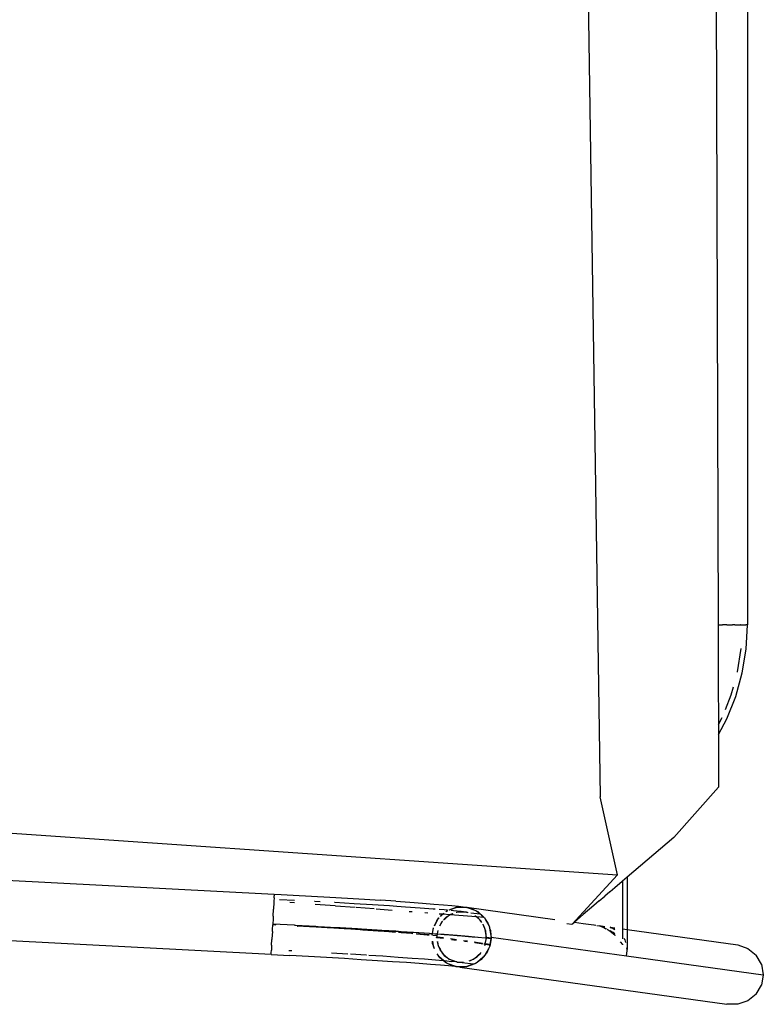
# Model space of a CAD drawing. Header units: millimetres. Extents: x 140304 to 319987, y -10756 to 142544.
# Tile 42 of 203: x 148072 to 148345, y 73738 to 74099. Entities that reach past the tile are written whole.
import ezdxf

# ---------------------------------------------------------------- set-up
doc = ezdxf.new("R2010")
doc.units = ezdxf.units.MM
doc.header["$LTSCALE"] = 10
doc.layers.get('0').update_dxf_attribs({"linetype": 'CONTINUOUS'})
doc.layers.add('furn', color=7, linetype='CONTINUOUS', true_color=0x9c9c9c)

# ---------------------------------------------------------------- blocks, each defined once
blk = doc.blocks.new('cvf')
for p, q in [((176365.4, 63105.67), (176374.06, 62532.98)), ((176428.15, 63040.5), (176428.15, 62596.18)), ((176416.36, 62897.15), (176417.32, 62596.18)), ((176417.48, 62596.18), (176417.32, 62596.18)), ((176417.32, 62596.18), (176417.33, 62593.4)), ((176417.48, 62596.18), (176418.98, 62596.18)), ((176420.59, 62596.18), (176418.98, 62596.18)), ((176420.59, 62596.18), (176422.6, 62596.18)), ((176423.41, 62596.18), (176422.6, 62596.18)), ((176423.41, 62596.18), (176425.57, 62596.18)), ((176425.71, 62596.18), (176425.57, 62596.18)), ((176425.71, 62596.18), (176427.32, 62596.18)), ((176427.32, 62596.18), (176427.48, 62596.18)), ((176428.09, 62596.18), (176427.48, 62596.18)), ((176427.61, 62587.28), (176428.09, 62596.18)), ((176428.15, 62596.18), (176428.09, 62596.18)), ((176417.33, 62593.4), (176417.35, 62588.96)), ((176417.35, 62588.96), (176417.35, 62588.28)), ((176417.35, 62588.28), (176417.37, 62583.23)), ((176424.44, 62578.87), (176425.84, 62587.42)), ((176426.17, 62578.48), (176427.61, 62587.28)), ((176417.37, 62583.23), (176417.38, 62580.19)), ((176417.38, 62580.19), (176417.38, 62577.94)), ((176417.38, 62577.94), (176417.39, 62574.72)), ((176423.79, 62569.9), (176426.17, 62578.48)), ((176424.41, 62578.76), (176424.44, 62578.87)), ((176417.39, 62574.72), (176417.4, 62573.11)), ((176417.4, 62573.11), (176417.4, 62571.73)), ((176417.4, 62571.73), (176417.41, 62568.87)), ((176419.98, 62565.09), (176422.12, 62570.46)), ((176420.5, 62561.62), (176423.79, 62569.9)), ((176422.12, 62570.46), (176422.94, 62573.44)), ((176417.41, 62568.87), (176417.42, 62566.36)), ((176417.42, 62566.36), (176417.42, 62564.92)), ((176417.42, 62564.92), (176417.43, 62562.71)), ((176417.43, 62562.71), (176417.44, 62559.61)), ((176417.44, 62559.61), (176418.79, 62562.17)), ((176417.44, 62559.61), (176417.44, 62558.81)), ((176417.45, 62555.86), (176420.5, 62561.62)), ((176417.44, 62558.81), (176417.45, 62557.42)), ((176417.45, 62557.42), (176417.45, 62555.86)), ((176417.45, 62555.86), (176417.51, 62536.55)), ((175896.67, 62537.82), (176380.42, 62504.32)), ((176417.51, 62536.55), (176401.05, 62518.07)), ((176380.42, 62504.32), (176374.06, 62532.98)), ((176401.05, 62518.07), (176383.99, 62503.52)), ((176153.83, 62502.54), (176254.47, 62497.27)), ((176380.42, 62504.32), (176363.74, 62486.28)), ((176382.1, 62501.91), (176379.41, 62499.62)), ((176382.2, 62501.99), (176382.1, 62501.91)), ((176382.22, 62502.01), (176382.2, 62484.56)), ((176382.22, 62502.01), (176382.2, 62501.99)), ((176383.99, 62503.52), (176382.22, 62502.01)), ((176383.99, 62503.52), (176383.99, 62484.31)), ((176377.62, 62498.09), (176375.76, 62496.5)), ((176377.67, 62498.13), (176377.62, 62498.09)), ((176379.41, 62499.62), (176377.67, 62498.13)), ((176253.3, 62475.11), (175893.86, 62493.94)), ((176254.3, 62494.17), (176254.19, 62491.9)), ((176254.33, 62494.68), (176254.3, 62494.17)), ((176254.39, 62495.88), (176254.33, 62494.68)), ((176254.39, 62495.88), (176254.43, 62496.6)), ((176254.47, 62497.27), (176254.43, 62496.6)), ((176254.47, 62497.27), (176256.96, 62497.13)), ((176256.42, 62495.32), (176261.84, 62495.03)), ((176256.96, 62497.13), (176261.34, 62496.9)), ((176261.91, 62494.11), (176260.22, 62494.24)), ((176261.34, 62496.9), (176268.15, 62496.53)), ((176268.15, 62496.53), (176274.83, 62496.15)), ((176269.37, 62494.61), (176269.24, 62494.62)), ((176271.24, 62494.5), (176269.37, 62494.61)), ((176274.83, 62496.15), (176281.32, 62495.76)), ((176276.66, 62494.19), (176276.5, 62494.2)), ((176283.71, 62493.77), (176276.66, 62494.19)), ((176281.32, 62495.76), (176287.55, 62495.38)), ((176287.55, 62495.38), (176293.48, 62495.01)), ((176299.03, 62494.64), (176293.48, 62495.01)), ((176299.03, 62494.64), (176304.16, 62494.29)), ((176304.16, 62494.29), (176308.83, 62493.95)), ((176308.83, 62493.95), (176312.98, 62493.63)), ((176373.73, 62494.77), (176371.73, 62493.07)), ((176373.73, 62494.77), (176375.76, 62496.5)), ((176254.05, 62489.25), (176254.18, 62491.73)), ((176254.19, 62491.9), (176254.18, 62491.73)), ((176276.82, 62492.95), (176269.46, 62493.52)), ((176284.15, 62492.38), (176276.92, 62492.92)), ((176290.44, 62493.36), (176283.71, 62493.77)), ((176291.12, 62491.83), (176284.54, 62492.35)), ((176296.77, 62492.95), (176290.44, 62493.36)), ((176297.75, 62491.32), (176291.86, 62491.78)), ((176299.46, 62492.77), (176296.77, 62492.95)), ((176302.64, 62492.55), (176299.46, 62492.77)), ((176307.98, 62492.18), (176302.64, 62492.55)), ((176305.05, 62490.75), (176303.97, 62490.83)), ((176312.73, 62491.82), (176307.98, 62492.18)), ((176310.82, 62490.3), (176309.72, 62490.38)), ((176313.51, 62491.76), (176312.73, 62491.82)), ((176312.98, 62493.63), (176316.58, 62493.34)), ((176316.85, 62491.49), (176314.92, 62491.64)), ((176316.14, 62489.88), (176316.76, 62490.32)), ((176316.32, 62489.87), (176316.85, 62490.32)), ((176316.58, 62493.34), (176319.6, 62493.07)), ((176318.05, 62491.38), (176316.85, 62491.49)), ((176317.41, 62490.78), (176317.56, 62490.91)), ((176317.56, 62490.91), (176317.59, 62490.91)), ((176317.59, 62490.91), (176318.01, 62491.21)), ((176317.59, 62490.91), (176317.81, 62491.13)), ((176317.81, 62491.13), (176318.01, 62491.21)), ((176318.01, 62491.21), (176318.14, 62491.3)), ((176318.01, 62491.21), (176318.17, 62491.27)), ((176318.65, 62491.53), (176320.94, 62492.37)), ((176318.77, 62491.49), (176321.19, 62492.39)), ((176320.28, 62491.18), (176319.36, 62491.27)), ((176319.6, 62493.07), (176322, 62492.82)), ((176323, 62490.91), (176320.28, 62491.18)), ((176320.94, 62492.37), (176321.19, 62492.39)), ((176321.19, 62492.39), (176321.36, 62492.45)), ((176321.19, 62492.39), (176321.94, 62492.45)), ((176321.31, 62490.54), (176321.26, 62490.56)), ((176321.65, 62490.7), (176321.31, 62490.54)), ((176321.36, 62490.52), (176321.31, 62490.54)), ((176321.36, 62492.45), (176321.94, 62492.45)), ((176321.97, 62490.7), (176321.36, 62490.52)), ((176321.97, 62490.7), (176321.65, 62490.7)), ((176321.94, 62492.45), (176323.76, 62492.61)), ((176321.94, 62492.45), (176324.61, 62492.45)), ((176322.37, 62490.8), (176321.97, 62490.7)), ((176324.41, 62490.7), (176321.97, 62490.7)), ((176322, 62492.82), (176323.76, 62492.61)), ((176324.41, 62490.7), (176322.37, 62490.8)), ((176324.74, 62490.7), (176323, 62490.91)), ((176323.76, 62492.61), (176324.61, 62492.45)), ((176324.74, 62490.7), (176324.41, 62490.7)), ((176324.61, 62492.45), (176325.13, 62492.45)), ((176324.61, 62492.45), (176325.64, 62492.26)), ((176324.82, 62490.7), (176324.74, 62490.7)), ((176324.82, 62490.7), (176324.88, 62490.68)), ((176324.96, 62490.68), (176324.88, 62490.68)), ((176325.59, 62490.45), (176324.96, 62490.68)), ((176324.96, 62490.68), (176325.41, 62490.62)), ((176325.13, 62492.45), (176357.36, 62487.99)), ((176325.13, 62492.45), (176325.64, 62492.26)), ((176325.66, 62490.39), (176325.59, 62490.45)), ((176325.64, 62492.26), (176326.55, 62492.09)), ((176325.64, 62492.26), (176328.1, 62491.34)), ((176326.55, 62492.09), (176328.1, 62491.34)), ((176326.59, 62490.46), (176329.99, 62489.99)), ((176328.1, 62491.34), (176328.66, 62491.13)), ((176328.1, 62491.34), (176328.83, 62490.99)), ((176328.66, 62491.13), (176328.83, 62490.99)), ((176328.83, 62490.99), (176329.1, 62490.86)), ((176328.83, 62490.99), (176329.99, 62489.99)), ((176329.1, 62490.86), (176331.25, 62488.99)), ((176371.73, 62493.07), (176367.85, 62489.76)), ((176253.99, 62488.11), (176253.9, 62486.39)), ((176254.05, 62489.25), (176253.99, 62488.11)), ((176313.23, 62485.68), (176314.65, 62488.2)), ((176313.23, 62485.68), (176314.08, 62487.52)), ((176314.08, 62487.52), (176314.65, 62488.2)), ((176314.65, 62488.2), (176314.86, 62488.58)), ((176314.65, 62488.2), (176314.94, 62488.55)), ((176316.14, 62489.88), (176314.94, 62489.97)), ((176315.79, 62486.93), (176315.08, 62485.55)), ((176316.07, 62487.24), (176315.11, 62485.54)), ((176315.4, 62489.1), (176316.32, 62489.87)), ((176315.4, 62489.1), (176315.93, 62489.73)), ((176316.07, 62487.24), (176315.79, 62486.93)), ((176315.93, 62489.73), (176316.14, 62489.88)), ((176316.12, 62487.32), (176316.07, 62487.24)), ((176316.13, 62487.29), (176316.07, 62487.24)), ((176316.32, 62489.87), (176316.14, 62489.88)), ((176318.86, 62489.67), (176316.32, 62489.87)), ((176316.75, 62487.96), (176316.54, 62487.78)), ((176316.75, 62487.96), (176316.57, 62487.77)), ((176318.26, 62489.24), (176316.75, 62487.96)), ((176317.59, 62488.85), (176316.75, 62487.96)), ((176318.26, 62489.24), (176317.59, 62488.85)), ((176318.96, 62489.66), (176318.26, 62489.24)), ((176318.67, 62489.6), (176318.26, 62489.24)), ((176318.86, 62489.67), (176318.67, 62489.6)), ((176319.17, 62489.78), (176318.86, 62489.67)), ((176318.96, 62489.66), (176318.86, 62489.67)), ((176319.17, 62489.78), (176318.96, 62489.66)), ((176328.58, 62488.91), (176318.96, 62489.66)), ((176319.71, 62490.1), (176319.17, 62489.78)), ((176319.96, 62490.07), (176319.17, 62489.78)), ((176328.02, 62489.36), (176328.07, 62489.35)), ((176328.58, 62488.91), (176328.07, 62489.35)), ((176328.64, 62488.91), (176328.58, 62488.91)), ((176329.51, 62488.27), (176328.64, 62488.91)), ((176329.87, 62487.8), (176328.64, 62488.91)), ((176331.46, 62488.69), (176328.64, 62488.91)), ((176329.87, 62487.8), (176329.51, 62488.27)), ((176330.57, 62486.88), (176329.87, 62487.8)), ((176330.2, 62487.52), (176329.87, 62487.8)), ((176329.99, 62489.99), (176330.46, 62489.58)), ((176330.57, 62486.88), (176330.2, 62487.52)), ((176330.46, 62489.58), (176331.4, 62488.78)), ((176331.25, 62488.99), (176331.4, 62488.78)), ((176331.4, 62488.78), (176331.46, 62488.69)), ((176331.51, 62488.68), (176331.46, 62488.69)), ((176331.51, 62488.68), (176331.54, 62488.66)), ((176331.54, 62488.66), (176331.82, 62488.15)), ((176331.82, 62488.15), (176332.86, 62486.61)), ((176331.82, 62488.15), (176333.14, 62485.78)), ((176364.07, 62486.54), (176364.6, 62486.99)), ((176364.6, 62486.99), (176364.65, 62486.98)), ((176367.85, 62489.76), (176364.65, 62487.03)), ((176364.65, 62486.98), (176364.65, 62487.03)), ((176364.65, 62486.98), (176367.85, 62486.54)), ((176253.75, 62483.52), (176253.6, 62480.82)), ((176253.75, 62483.52), (176253.78, 62484.26)), ((176253.78, 62484.26), (176253.88, 62485.98)), ((176253.89, 62486.36), (176253.88, 62486.02)), ((176254.91, 62485.96), (176253.88, 62486.02)), ((176253.88, 62486.02), (176253.88, 62485.98)), ((176254.91, 62485.96), (176253.88, 62485.98)), ((176253.9, 62486.39), (176253.89, 62486.36)), ((176253.89, 62486.36), (176253.98, 62486.35)), ((176253.9, 62486.39), (176253.98, 62486.35)), ((176253.98, 62486.35), (176261.85, 62485.97)), ((176254.99, 62485.92), (176254.91, 62485.96)), ((176261.85, 62485.97), (176261.93, 62485.93)), ((176261.93, 62485.93), (176262.27, 62485.91)), ((176262.27, 62485.91), (176269.72, 62485.53)), ((176262.85, 62485.53), (176262.94, 62485.49)), ((176267.32, 62485.25), (176262.94, 62485.49)), ((176267.72, 62485.26), (176267.32, 62485.25)), ((176273.82, 62484.88), (176267.72, 62485.26)), ((176269.72, 62485.53), (176270.55, 62485.45)), ((176270.55, 62485.45), (176277.44, 62485.09)), ((176274.41, 62484.88), (176273.82, 62484.88)), ((176280.07, 62484.5), (176274.41, 62484.88)), ((176277.44, 62485.09), (176278.65, 62484.99)), ((176278.65, 62484.99), (176284.95, 62484.65)), ((176280.84, 62484.49), (176280.07, 62484.5)), ((176285.98, 62484.13), (176280.84, 62484.49)), ((176284.95, 62484.65), (176286.48, 62484.52)), ((176291.48, 62483.77), (176285.98, 62484.13)), ((176286.93, 62484.11), (176285.98, 62484.13)), ((176286.48, 62484.52), (176292.15, 62484.21)), ((176292.59, 62483.74), (176286.93, 62484.11)), ((176296.49, 62483.42), (176291.48, 62483.77)), ((176292.15, 62484.21), (176293.95, 62484.06)), ((176297.76, 62483.38), (176292.59, 62483.74)), ((176293.95, 62484.06), (176299, 62483.74)), ((176293.95, 62484.06), (176299, 62483.78)), ((176298.93, 62483.24), (176296.49, 62483.42)), ((176298.94, 62483.29), (176297.76, 62483.38)), ((176299, 62483.78), (176300.98, 62483.61)), ((176299.09, 62483.73), (176300.98, 62483.61)), ((176302.36, 62483.04), (176300.04, 62483.21)), ((176300.96, 62483.1), (176300.15, 62483.15)), ((176304.83, 62482.79), (176300.96, 62483.1)), ((176300.98, 62483.61), (176305.42, 62483.31)), ((176300.98, 62483.61), (176305.42, 62483.35)), ((176305.42, 62483.35), (176311.36, 62482.95)), ((176305.51, 62483.3), (176307.5, 62483.17)), ((176307.5, 62483.17), (176311.35, 62482.9)), ((176312.49, 62482.86), (176312.86, 62484.87)), ((176312.56, 62482.86), (176312.92, 62484.83)), ((176314.46, 62483.92), (176314.23, 62482.74)), ((176314.49, 62483.9), (176314.28, 62482.74)), ((176331.1, 62486.19), (176331.06, 62486.24)), ((176331.46, 62485.26), (176331.1, 62486.19)), ((176331.46, 62485.26), (176331.28, 62485.58)), ((176331.77, 62484.71), (176331.46, 62485.26)), ((176331.84, 62484.28), (176331.46, 62485.26)), ((176331.84, 62484.28), (176331.77, 62484.71)), ((176332.05, 62483.73), (176331.84, 62484.28)), ((176332.19, 62482.18), (176331.84, 62484.28)), ((176332.19, 62482.18), (176332.05, 62483.73)), ((176332.86, 62486.61), (176333.14, 62485.78)), ((176333.14, 62485.78), (176333.4, 62485.32)), ((176333.14, 62485.78), (176333.49, 62484.77)), ((176333.4, 62485.32), (176333.49, 62484.77)), ((176333.49, 62484.77), (176333.8, 62483.89)), ((176333.49, 62484.77), (176333.93, 62482.14)), ((176333.8, 62483.89), (176333.93, 62482.14)), ((176363.65, 62486.17), (176361.76, 62486.32)), ((176363.74, 62486.28), (176363.65, 62486.17)), ((176363.74, 62486.28), (176364.07, 62486.54)), ((176367.85, 62486.54), (176371.7, 62486.01)), ((176371.7, 62486.01), (176371.73, 62486.01)), ((176371.73, 62486.01), (176371.8, 62486)), ((176371.8, 62486), (176372.51, 62485.9)), ((176372.78, 62485.8), (176373.76, 62485.6)), ((176373.76, 62485.72), (176375.76, 62485.45)), ((176374.89, 62485.3), (176373.76, 62485.6)), ((176373.76, 62485.6), (176374.98, 62485.13)), ((176375.44, 62485.07), (176374.89, 62485.3)), ((176374.98, 62485.13), (176375.76, 62484.82)), ((176375.76, 62484.93), (176375.44, 62485.07)), ((176375.76, 62484.82), (176376.14, 62484.6)), ((176376.32, 62484.54), (176376.14, 62484.6)), ((176376.56, 62484.36), (176377.67, 62483.71)), ((176377.66, 62485.18), (176379.41, 62484.94)), ((176377.94, 62485.06), (176377.66, 62485.12)), ((176377.66, 62485.05), (176378.26, 62484.88)), ((176378.77, 62483.14), (176377.67, 62483.86)), ((176377.67, 62483.71), (176378.3, 62483.19)), ((176379.14, 62484.59), (176377.94, 62485.06)), ((176378.26, 62484.88), (176378.76, 62484.64)), ((176378.3, 62483.19), (176379.41, 62482.29)), ((176378.76, 62484.64), (176379.41, 62484.31)), ((176379.41, 62482.72), (176378.77, 62483.14)), ((176379.41, 62484.48), (176379.14, 62484.59)), ((176382.18, 62483.73), (176382.22, 62483.72)), ((176382.2, 62484.56), (176383.99, 62484.31)), ((176382.2, 62484.56), (176382.2, 62484.19)), ((176382.2, 62484.19), (176382.22, 62483.72)), ((176382.22, 62483.72), (176382.22, 62482.74)), ((176383.99, 62484.31), (176424.53, 62478.7)), ((176383.99, 62484.31), (176383.99, 62483.96)), ((176383.99, 62483.96), (176383.99, 62483.48)), ((176383.99, 62483.48), (176383.99, 62482.53)), ((176253.48, 62478.5), (176253.6, 62480.65)), ((176253.6, 62480.82), (176253.6, 62480.65)), ((176305.35, 62482.81), (176302.36, 62483.04)), ((176305.34, 62482.75), (176304.83, 62482.79)), ((176309.64, 62482.44), (176306.51, 62482.71)), ((176308.04, 62482.51), (176306.64, 62482.63)), ((176310.55, 62482.27), (176308.04, 62482.51)), ((176311.26, 62482.28), (176309.64, 62482.44)), ((176311.25, 62482.18), (176310.55, 62482.27)), ((176311.36, 62482.95), (176312.49, 62482.86)), ((176311.44, 62482.89), (176312.48, 62482.82)), ((176312.38, 62482.28), (176312.48, 62482.82)), ((176312.45, 62482.23), (176312.56, 62482.81)), ((176312.48, 62482.82), (176312.49, 62482.86)), ((176312.48, 62482.82), (176312.56, 62482.81)), ((176312.49, 62482.86), (176312.56, 62482.86)), ((176312.56, 62479.17), (176312.5, 62479.98)), ((176312.56, 62482.81), (176312.56, 62482.86)), ((176312.56, 62482.86), (176314.23, 62482.74)), ((176312.56, 62482.81), (176313.43, 62482.75)), ((176314.08, 62481.97), (176312.58, 62482.15)), ((176312.87, 62478.28), (176312.59, 62479.97)), ((176313.43, 62482.75), (176314.22, 62482.69)), ((176314.14, 62481.28), (176313.85, 62481.32)), ((176314.1, 62481.72), (176314.06, 62481.53)), ((176314.06, 62481.53), (176314.14, 62481.28)), ((176314.12, 62481.52), (176314.06, 62481.53)), ((176314.22, 62482.69), (176314.08, 62481.97)), ((176314.08, 62481.97), (176314.1, 62481.72)), ((176314.27, 62482.69), (176314.1, 62481.72)), ((176314.1, 62481.72), (176314.12, 62481.52)), ((176316.54, 62481.18), (176314.12, 62481.52)), ((176314.12, 62481.52), (176314.14, 62481.28)), ((176314.14, 62481.28), (176314.13, 62481.13)), ((176314.14, 62481.28), (176314.15, 62481.12)), ((176316.51, 62480.95), (176314.14, 62481.28)), ((176314.23, 62482.74), (176314.22, 62482.69)), ((176314.22, 62482.69), (176314.27, 62482.69)), ((176314.23, 62482.74), (176314.28, 62482.74)), ((176314.26, 62479.85), (176314.31, 62479.33)), ((176314.28, 62482.74), (176314.27, 62482.69)), ((176314.27, 62482.69), (176316.74, 62482.5)), ((176314.28, 62482.74), (176316.75, 62482.56)), ((176314.34, 62479.84), (176314.52, 62478.77)), ((176316.75, 62482.56), (176321.55, 62482.19)), ((176316.83, 62482.5), (176318.71, 62482.35)), ((176318.71, 62482.35), (176321.54, 62482.13)), ((176321.29, 62480.53), (176319.07, 62480.83)), ((176321.25, 62480.29), (176319.47, 62480.54)), ((176321.55, 62482.19), (176325.72, 62481.85)), ((176321.63, 62482.12), (176323.28, 62481.99)), ((176323.28, 62481.99), (176325.7, 62481.77)), ((176325.4, 62479.96), (176323.88, 62480.17)), ((176325.36, 62479.72), (176324.21, 62479.88)), ((176325.72, 62481.85), (176329.2, 62481.53)), ((176325.79, 62481.76), (176327.09, 62481.65)), ((176327.09, 62481.65), (176329.28, 62481.43)), ((176330.89, 62479.2), (176327.81, 62479.62)), ((176329.2, 62481.53), (176331.98, 62481.25)), ((176331.89, 62479.06), (176332.28, 62481.08)), ((176331.96, 62481.12), (176332.28, 62481.08)), ((176331.98, 62481.25), (176332.27, 62481.21)), ((176332.3, 62481.53), (176332.19, 62482.18)), ((176332.26, 62481.34), (176332.19, 62482.18)), ((176332.26, 62481.34), (176332.3, 62481.53)), ((176332.27, 62481.21), (176332.26, 62481.34)), ((176332.28, 62481.08), (176332.27, 62481.21)), ((176332.27, 62481.21), (176333.94, 62481.01)), ((176332.3, 62481.53), (176333.99, 62481.29)), ((176334.02, 62481), (176333.5, 62478.15)), ((176333.94, 62481.01), (176333.55, 62478.83)), ((176333.93, 62482.14), (176334.03, 62481.53)), ((176333.93, 62482.14), (176333.99, 62481.29)), ((176333.99, 62481.29), (176333.94, 62481.01)), ((176333.94, 62481.01), (176334.02, 62481)), ((176334.03, 62481.53), (176333.99, 62481.29)), ((176333.99, 62481.29), (176334.02, 62481)), ((176334.03, 62481.53), (176383.75, 62474.65)), ((176379.41, 62482.29), (176379.54, 62482.12)), ((176381.36, 62479.81), (176382.2, 62478.74)), ((176382.18, 62482.74), (176382.22, 62482.74)), ((176382.19, 62481.65), (176382.22, 62481.65)), ((176382.22, 62480.92), (176382.19, 62480.88)), ((176382.22, 62481.65), (176382.2, 62481)), ((176382.2, 62481), (176382.22, 62480.92)), ((176382.22, 62482.74), (176382.22, 62481.65)), ((176383.26, 62480.53), (176382.91, 62480.99)), ((176383.37, 62479.98), (176383.26, 62480.53)), ((176383.47, 62479.47), (176383.37, 62479.98)), ((176383.99, 62482.53), (176383.99, 62481.4)), ((176383.99, 62481.4), (176383.99, 62479.91)), ((176383.99, 62479.91), (176383.99, 62478.32)), ((176253.34, 62475.77), (176253.39, 62476.69)), ((176253.44, 62477.7), (176253.39, 62476.69)), ((176253.48, 62478.5), (176253.44, 62477.7)), ((176259.76, 62476.61), (176260.67, 62476.56)), ((176260.67, 62476.56), (176260.85, 62476.55)), ((176312.87, 62478.28), (176312.56, 62479.17)), ((176313.24, 62477.21), (176312.87, 62478.28)), ((176312.96, 62477.73), (176312.87, 62478.28)), ((176313.24, 62477.21), (176312.96, 62477.73)), ((176314.31, 62479.33), (176314.52, 62478.77)), ((176314.52, 62478.77), (176314.59, 62478.34)), ((176314.52, 62478.77), (176314.9, 62477.79)), ((176314.59, 62478.34), (176314.9, 62477.79)), ((176314.9, 62477.79), (176315.18, 62477.07)), ((176314.9, 62477.79), (176315.32, 62477.06)), ((176315.23, 62476.92), (176315.26, 62476.86)), ((176315.26, 62476.86), (176315.85, 62476.08)), ((176315.32, 62477.06), (176315.85, 62476.08)), ((176315.85, 62476.08), (176316.16, 62475.54)), ((176315.85, 62476.08), (176316.49, 62475.25)), ((176331.08, 62478.93), (176328.07, 62479.35)), ((176330.27, 62475.77), (176330.31, 62475.86)), ((176331.84, 62478.83), (176331.55, 62478.87)), ((176331.89, 62479.06), (176331.59, 62479.1)), ((176331.72, 62478.37), (176331.78, 62478.48)), ((176333.07, 62477.22), (176331.72, 62474.86)), ((176331.78, 62478.48), (176331.84, 62478.83)), ((176331.84, 62478.83), (176331.89, 62479.06)), ((176333.51, 62478.6), (176331.84, 62478.83)), ((176333.55, 62478.83), (176331.89, 62479.06)), ((176333.07, 62477.22), (176332.28, 62475.53)), ((176333.39, 62477.92), (176333.07, 62477.22)), ((176333.36, 62477.73), (176333.07, 62477.22)), ((176333.39, 62477.92), (176333.36, 62477.73)), ((176333.5, 62478.15), (176333.39, 62477.92)), ((176333.42, 62478.09), (176333.39, 62477.92)), ((176333.51, 62478.6), (176333.43, 62478.16)), ((176333.55, 62478.83), (176333.51, 62478.6)), ((176382.2, 62478.74), (176382.23, 62478.64)), ((176383.75, 62474.65), (176383.95, 62476.49)), ((176383.99, 62476.9), (176383.86, 62477.57)), ((176383.95, 62476.49), (176383.99, 62476.9)), ((176383.99, 62478.32), (176383.99, 62476.9)), ((176424.53, 62478.7), (176428.24, 62477.36)), ((176428.24, 62477.36), (176431.26, 62474.86)), ((176253.3, 62475.11), (176253.34, 62475.77)), ((176253.3, 62475.11), (176260.18, 62474.74)), ((176266.99, 62474.36), (176260.18, 62474.74)), ((176273.67, 62473.98), (176266.99, 62474.36)), ((176280.16, 62473.6), (176273.67, 62473.98)), ((176275.45, 62475.73), (176281.48, 62475.37)), ((176286.39, 62473.22), (176280.16, 62473.6)), ((176282.47, 62475.31), (176288.15, 62474.96)), ((176292.32, 62472.85), (176286.39, 62473.22)), ((176288.15, 62474.96), (176288.3, 62474.95)), ((176289.21, 62474.89), (176294.25, 62474.57)), ((176297.87, 62472.48), (176292.32, 62472.85)), ((176294.25, 62474.57), (176299.9, 62474.19)), ((176303, 62472.13), (176297.87, 62472.48)), ((176299.9, 62474.19), (176305.05, 62473.82)), ((176305.05, 62473.82), (176309.63, 62473.48)), ((176309.63, 62473.48), (176313.59, 62473.16)), ((176313.59, 62473.16), (176316.44, 62472.91)), ((176314.54, 62474.9), (176314.22, 62475.38)), ((176314.54, 62474.9), (176314.25, 62475.42)), ((176314.82, 62474.4), (176314.54, 62474.9)), ((176314.96, 62474.28), (176314.54, 62474.9)), ((176314.96, 62474.28), (176314.82, 62474.4)), ((176315.11, 62474.06), (176314.96, 62474.28)), ((176316.56, 62472.89), (176314.96, 62474.28)), ((176316.44, 62472.91), (176315.11, 62474.06)), ((176316.16, 62475.54), (176316.49, 62475.25)), ((176317.26, 62472.19), (176316.44, 62472.91)), ((176316.44, 62472.91), (176316.56, 62472.89)), ((176316.49, 62475.25), (176316.85, 62474.78)), ((176316.49, 62475.25), (176318.08, 62473.88)), ((176316.56, 62472.89), (176316.9, 62472.87)), ((176317.53, 62472.06), (176316.56, 62472.89)), ((176316.85, 62474.78), (176318.08, 62473.88)), ((176316.9, 62472.87), (176319.51, 62472.6)), ((176318.08, 62473.88), (176318.57, 62473.46)), ((176318.08, 62473.88), (176318.76, 62473.39)), ((176318.57, 62473.46), (176318.76, 62473.39)), ((176318.76, 62473.39), (176318.95, 62473.24)), ((176318.76, 62473.39), (176321.4, 62472.38)), ((176318.95, 62473.24), (176321.4, 62472.38)), ((176321.4, 62472.38), (176319.51, 62472.6)), ((176321.4, 62472.38), (176321.48, 62472.37)), ((176321.48, 62472.37), (176321.54, 62472.35)), ((176321.57, 62472.35), (176321.54, 62472.35)), ((176321.57, 62472.35), (176321.95, 62472.35)), ((176321.95, 62472.35), (176323.85, 62472.35)), ((176321.95, 62472.35), (176323.74, 62472.26)), ((176326.01, 62472.83), (176327.19, 62473.27)), ((176326.02, 62472.75), (176326.52, 62472.88)), ((176326.52, 62472.88), (176327.19, 62473.27)), ((176327.19, 62473.27), (176328.1, 62473.81)), ((176327.19, 62473.27), (176327.69, 62473.46)), ((176327.69, 62473.46), (176328.1, 62473.81)), ((176328.1, 62473.81), (176329.61, 62475.1)), ((176328.1, 62473.81), (176328.77, 62474.2)), ((176329.01, 62472.32), (176328.35, 62471.84)), ((176329.01, 62472.32), (176328.55, 62471.92)), ((176328.77, 62474.2), (176329.61, 62475.1)), ((176331.03, 62474.04), (176329.01, 62472.32)), ((176330.43, 62473.32), (176329.01, 62472.32)), ((176329.61, 62475.1), (176330.27, 62475.77)), ((176329.61, 62475.1), (176330.13, 62475.54)), ((176330.13, 62475.54), (176330.27, 62475.77)), ((176331.03, 62474.04), (176330.43, 62473.32)), ((176331.72, 62474.86), (176331.03, 62474.04)), ((176331.45, 62474.4), (176331.03, 62474.04)), ((176331.72, 62474.86), (176331.45, 62474.4)), ((176332.28, 62475.53), (176331.72, 62474.86)), ((176383.75, 62474.65), (176433.91, 62467.71)), ((176433.23, 62471.51), (176431.26, 62474.86)), ((176307.67, 62471.79), (176303, 62472.13)), ((176311.82, 62471.47), (176307.67, 62471.79)), ((176315.42, 62471.18), (176311.82, 62471.47)), ((176318.43, 62470.9), (176315.42, 62471.18)), ((176317.53, 62472.06), (176317.26, 62472.19)), ((176317.7, 62471.92), (176317.53, 62472.06)), ((176318.26, 62471.71), (176317.53, 62472.06)), ((176318.26, 62471.71), (176317.7, 62471.92)), ((176319.81, 62470.96), (176318.26, 62471.71)), ((176320.72, 62470.79), (176318.26, 62471.71)), ((176320.84, 62470.66), (176318.43, 62470.9)), ((176320.72, 62470.79), (176319.81, 62470.96)), ((176321.75, 62470.6), (176320.72, 62470.79)), ((176321.19, 62470.62), (176320.72, 62470.79)), ((176321.19, 62470.62), (176320.84, 62470.66)), ((176321.23, 62470.6), (176321.19, 62470.62)), ((176321.32, 62470.6), (176321.23, 62470.6)), ((176322.6, 62470.45), (176321.32, 62470.6)), ((176321.75, 62470.6), (176321.32, 62470.6)), ((176322.6, 62470.45), (176321.75, 62470.6)), ((176324.42, 62470.6), (176321.75, 62470.6)), ((176324.42, 62470.6), (176322.6, 62470.45)), ((176322.6, 62470.45), (176420.59, 62456.86)), ((176327.49, 62471.53), (176323.42, 62472.09)), ((176325.17, 62470.67), (176324.42, 62470.6)), ((176325, 62470.6), (176324.42, 62470.6)), ((176325.17, 62470.67), (176325, 62470.6)), ((176327.49, 62471.53), (176325.17, 62470.67)), ((176325.42, 62470.69), (176325.17, 62470.67)), ((176328.1, 62471.67), (176325.42, 62470.69)), ((176328.35, 62471.84), (176327.49, 62471.53)), ((176328.35, 62471.84), (176328.1, 62471.67)), ((176328.55, 62471.92), (176328.35, 62471.84)), ((176433.23, 62471.51), (176433.91, 62467.71)), ((176433.91, 62467.71), (176433.23, 62463.92)), ((176431.26, 62460.59), (176433.23, 62463.92)), ((176428.24, 62458.13), (176424.53, 62456.83)), ((176431.26, 62460.59), (176428.24, 62458.13)), ((176424.53, 62456.83), (176420.59, 62456.86))]:
    blk.add_line(p, q)

msp = doc.modelspace()

# ---------------------------------------------------------------- block references
at = {"layer": 'furn', "ltscale": 0.25}
msp.add_blockref('cvf', (-28089.08, 11280.72), dxfattribs=at)

doc.saveas('drawing.dxf')
